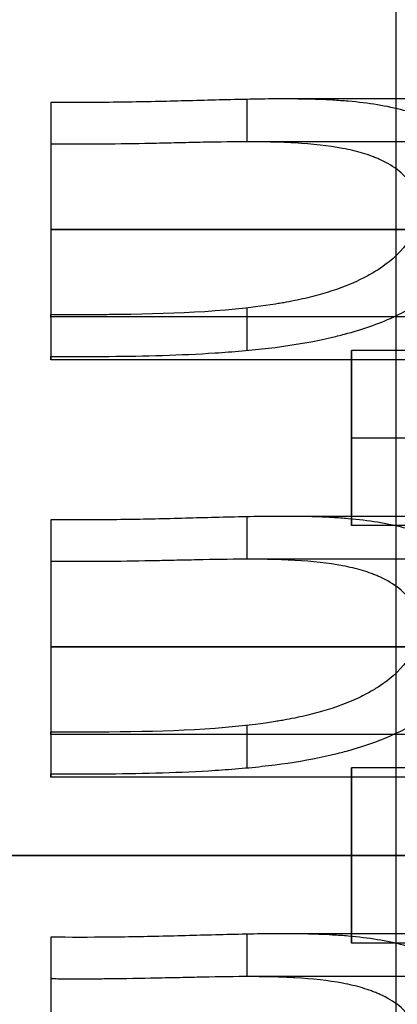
# Model space of a CAD drawing. Header units: millimetres. Extents: x -66 to 114, y 79 to 395.
# Tile 28 of 239: x 41.77 to 43.94, y 93.02 to 98.68. Entities that reach past the tile are written whole.
import ezdxf

# ---------------------------------------------------------------- set-up
doc = ezdxf.new("R2010")
doc.units = ezdxf.units.MM
doc.layers.add('Layer 01', color=18, linetype='Continuous', true_color=0x000000)

# ---------------------------------------------------------------- blocks, each defined once
blk = doc.blocks.new('Block 03')
at = {"layer": 'Layer 01'}
for p, q in [((46.65, 98.2233, 13.65), (43.287, 98.2233, 13.65)), ((41.95, 98.1649, 13.9396), (41.95, 97.8852, 13.9396)), ((45.95, 97.9769, 13.65), (43.084, 97.9769, 13.65)), ((45.95, 97.4733, 14.1535), (41.95, 97.4733, 14.1535)), ((41.95, 97.4602, 14.3999), (41.95, 97.4602, 14.1534)), ((41.95, 97.0614, 13.9396), (41.95, 96.7816, 13.9396)), ((45.95, 96.9698, 13.65), (41.95, 96.9698, 13.65)), ((46.9201, 96.7769, 15.8), (43.6799, 96.7769, 15.8)), ((46.9201, 96.7769, 11.5), (43.6799, 96.7769, 11.5)), ((46.65, 96.7233, 13.65), (41.95, 96.7233, 13.65)), ((46.9201, 96.2733, 15.2965), (43.6799, 96.2733, 15.2965)), ((46.9201, 96.2733, 16.3035), (43.6799, 96.2733, 16.3035)), ((46.9201, 96.2733, 10.9965), (43.6799, 96.2733, 10.9965)), ((46.9201, 96.2733, 12.0035), (43.6799, 96.2733, 12.0035)), ((46.65, 95.8233, 13.65), (43.287, 95.8233, 13.65)), ((41.95, 95.7649, 13.9396), (41.95, 95.4852, 13.9396)), ((46.9201, 95.7698, 15.8), (43.6799, 95.7698, 15.8)), ((46.9201, 95.7698, 11.5), (43.6799, 95.7698, 11.5)), ((45.95, 95.5769, 13.65), (43.084, 95.5769, 13.65)), ((45.95, 95.0733, 14.1535), (41.95, 95.0733, 14.1535)), ((41.95, 95.0602, 14.3999), (41.95, 95.0602, 14.1534)), ((41.95, 94.6614, 13.9396), (41.95, 94.3816, 13.9396)), ((45.95, 94.5698, 13.65), (41.95, 94.5698, 13.65)), ((46.9201, 94.3769, 15.8), (43.6799, 94.3769, 15.8)), ((46.9201, 94.3769, 11.5), (43.6799, 94.3769, 11.5)), ((46.65, 94.3233, 13.65), (41.95, 94.3233, 13.65)), ((46.9201, 93.8733, 15.2965), (43.6799, 93.8733, 15.2965)), ((46.9201, 93.8733, 16.3035), (43.6799, 93.8733, 16.3035)), ((46.9201, 93.8733, 10.9965), (43.6799, 93.8733, 10.9965)), ((46.9201, 93.8733, 12.0035), (43.6799, 93.8733, 12.0035)), ((46.65, 93.4233, 13.65), (43.287, 93.4233, 13.65)), ((41.95, 93.3649, 13.9396), (41.95, 93.0852, 13.9396)), ((46.9201, 93.3698, 15.8), (43.6799, 93.3698, 15.8)), ((46.9201, 93.3698, 11.5), (43.6799, 93.3698, 11.5)), ((45.95, 93.1769, 13.65), (43.084, 93.1769, 13.65))]:
    blk.add_line(p, q, dxfattribs=at)
at = {"layer": 'Layer 01', "extrusion": (1, 0, 0)}
for centre in [(96.2733, 15.8, 43.6799), (96.2733, 11.5, 43.6799), (93.8733, 15.8, 43.6799), (93.8733, 11.5, 43.6799)]:
    blk.add_circle(centre, 0.5035, dxfattribs=at)
at = {"layer": 'Layer 01'}
for points, knots in [([(44.4268, 97.4733, 12.9002), (44.4288, 97.4794, 12.9), (44.4314, 97.4881, 12.9001), (44.4355, 97.5028, 12.9005), (44.4413, 97.5248, 12.9015), (44.4457, 97.5466, 12.9034), (44.4528, 97.59, 12.9086), (44.455, 97.6186, 12.9137), (44.4547, 97.7021, 12.9335), (44.4455, 97.7558, 12.9529), (44.4183, 97.8314, 12.9904), (44.4069, 97.8558, 13.0043), (44.3866, 97.891, 13.0269), (44.3792, 97.9025, 13.0348), (44.3634, 97.925, 13.0511), (44.3561, 97.9344, 13.0584), (44.3193, 97.9791, 13.0943), (44.2839, 98.0115, 13.1257), (44.222, 98.0547, 13.1757), (44.1999, 98.0682, 13.1928), (44.1646, 98.0872, 13.219), (44.1506, 98.0942, 13.2291), (44.1308, 98.1035, 13.2432), (44.0805, 98.126, 13.2785), (44.0255, 98.1447, 13.3142), (43.8846, 98.183, 13.3994), (43.7788, 98.1996, 13.4554), (43.6463, 98.2111, 13.5148), (43.6314, 98.2122, 13.5213), (43.6012, 98.2144, 13.5343), (43.584, 98.2155, 13.5416), (43.5449, 98.2177, 13.5577), (43.4661, 98.2214, 13.5892), (43.3848, 98.2229, 13.6182), (43.2191, 98.2239, 13.6726), (43.1045, 98.2219, 13.704), (42.8666, 98.2162, 13.7568), (42.7541, 98.2128, 13.7763), (42.5216, 98.207, 13.8062), (42.4044, 98.2047, 13.8161), (42.2863, 98.2036, 13.8209)], [0, 0, 0, 0, 0.022125, 0.022125, 0.04425, 0.0885, 0.0885, 0.177, 0.177, 0.354, 0.354, 0.4425, 0.4425, 0.48675, 0.48675, 0.531, 0.531, 0.707999, 0.707999, 0.796499, 0.796499, 0.840749, 0.840749, 0.884999, 1.061999, 1.061999, 1.415999, 1.415999, 1.460249, 1.460249, 1.504499, 1.504499, 1.592999, 1.769998, 1.769998, 2.123998, 2.123998, 2.477998, 2.477998, 2.831998, 2.831998, 2.831998, 2.831998]), ([(44.0436, 97.4732, 13.1463), (44.0451, 97.4774, 13.1465), (44.0478, 97.4844, 13.1466), (44.0518, 97.4955, 13.1469), (44.0571, 97.5121, 13.1477), (44.0611, 97.5287, 13.1494), (44.0669, 97.5616, 13.1538), (44.0682, 97.5833, 13.1581), (44.0643, 97.6473, 13.1754), (44.0511, 97.6882, 13.1925), (44.0246, 97.731, 13.2173), (44.0228, 97.7337, 13.219), (44.0178, 97.741, 13.2235), (44.0099, 97.7519, 13.2304), (43.9897, 97.7764, 13.2473), (43.9689, 97.7961, 13.2632), (43.9227, 97.8334, 13.2964), (43.8858, 97.8556, 13.3207), (43.8374, 97.8773, 13.3494), (43.835, 97.8784, 13.3508), (43.8271, 97.8817, 13.3554), (43.8152, 97.8867, 13.3624), (43.7866, 97.8978, 13.3787), (43.7607, 97.9064, 13.3928), (43.7071, 97.9224, 13.4211), (43.6689, 97.9315, 13.4401), (43.5469, 97.9547, 13.4966), (43.4557, 97.9645, 13.5337), (43.3483, 97.9706, 13.5709), (43.3444, 97.9708, 13.5723), (43.3341, 97.9714, 13.5758), (43.3186, 97.9721, 13.581), (43.2822, 97.9737, 13.5931), (43.2506, 97.9747, 13.603), (43.1868, 97.9763, 13.6223), (43.1436, 97.9768, 13.6345), (43.0115, 97.977, 13.6689), (42.9205, 97.9757, 13.6889), (42.803, 97.9733, 13.7101), (42.782, 97.9728, 13.7136), (42.7375, 97.9719, 13.7209), (42.7151, 97.9714, 13.7243), (42.6481, 97.9699, 13.7339), (42.6032, 97.9689, 13.7396), (42.4682, 97.9661, 13.7543), (42.3775, 97.9645, 13.761), (42.2863, 97.9636, 13.7647)], [-2.190262, -2.190262, -2.190262, -2.190262, -2.17315, -2.17315, -2.156039, -2.121816, -2.121816, -2.05337, -2.05337, -1.916479, -1.916479, -1.899368, -1.899368, -1.882256, -1.848033, -1.779588, -1.779588, -1.642696, -1.642696, -1.625585, -1.625585, -1.608473, -1.574251, -1.505805, -1.505805, -1.368914, -1.368914, -1.095131, -1.095131, -1.078019, -1.078019, -1.060908, -1.026685, -0.958239, -0.958239, -0.821348, -0.821348, -0.547565, -0.547565, -0.47912, -0.47912, -0.410674, -0.410674, -0.273783, -0.273783, 0, 0, 0, 0]), ([(42.2863, 96.7431, 13.4791), (42.4922, 96.745, 13.4707), (42.6952, 96.7503, 13.4469), (42.9456, 96.7663, 13.3996), (42.9988, 96.7702, 13.3887), (43.102, 96.7793, 13.3655), (43.1528, 96.7845, 13.3531), (43.3028, 96.8022, 13.3139), (43.3996, 96.8171, 13.285), (43.5165, 96.841, 13.2466), (43.5397, 96.8461, 13.2388), (43.5856, 96.8567, 13.223), (43.6141, 96.8637, 13.213), (43.6906, 96.8841, 13.1855), (43.7394, 96.8989, 13.1671), (43.8795, 96.9478, 13.1127), (43.9643, 96.9862, 13.0771), (44.0502, 97.0363, 13.0404), (44.0596, 97.042, 13.0364), (44.0781, 97.0535, 13.0285), (44.0926, 97.0628, 13.0223), (44.1283, 97.0869, 13.0069), (44.1509, 97.1035, 12.9972), (44.215, 97.1548, 12.9699), (44.2529, 97.191, 12.954), (44.3522, 97.3048, 12.9148), (44.3992, 97.3876, 12.9), (44.4268, 97.4733, 12.9002)], [-2.482282, -2.482282, -2.482282, -2.482282, -1.861712, -1.861712, -1.706569, -1.706569, -1.551427, -1.551427, -1.241141, -1.241141, -1.16357, -1.16357, -1.085999, -1.085999, -0.930856, -0.930856, -0.620571, -0.620571, -0.581785, -0.581785, -0.542999, -0.542999, -0.465428, -0.465428, -0.310285, -0.310285, 0, 0, 0, 0]), ([(44.0436, 97.4732, 13.1463), (44.0194, 97.4151, 13.1465), (43.9781, 97.3586, 13.1566), (43.8903, 97.2809, 13.1839), (43.8567, 97.2561, 13.195), (43.7999, 97.221, 13.2141), (43.7698, 97.204, 13.2242), (43.732, 97.185, 13.2371), (43.7151, 97.1771, 13.2428), (43.7037, 97.1719, 13.2466), (43.6961, 97.1685, 13.2492), (43.6293, 97.1391, 13.2718), (43.5604, 97.1153, 13.2946), (43.4479, 97.0847, 13.3294), (43.4089, 97.0754, 13.3411), (43.3482, 97.0626, 13.3586), (43.3172, 97.0565, 13.3673), (43.2854, 97.0509, 13.376), (43.2641, 97.0472, 13.3817), (43.2518, 97.0452, 13.385), (42.9417, 96.9953, 13.4666), (42.623, 96.9863, 13.5215), (42.2863, 96.983, 13.5353)], [-1.955455, -1.955455, -1.955455, -1.955455, -1.711023, -1.711023, -1.588807, -1.588807, -1.527699, -1.497145, -1.481868, -1.481868, -1.466591, -1.466591, -1.222159, -1.222159, -1.099944, -1.099944, -1.038836, -1.008282, -1.008282, -0.977728, -0.977728, 0, 0, 0, 0]), ([(44.4268, 95.0733, 12.9002), (44.4288, 95.0794, 12.9), (44.4314, 95.0881, 12.9001), (44.4355, 95.1028, 12.9005), (44.4413, 95.1248, 12.9015), (44.4457, 95.1466, 12.9034), (44.4528, 95.19, 12.9086), (44.455, 95.2186, 12.9137), (44.4547, 95.3021, 12.9335), (44.4455, 95.3558, 12.9529), (44.4183, 95.4314, 12.9904), (44.4069, 95.4558, 13.0043), (44.3866, 95.491, 13.0269), (44.3792, 95.5025, 13.0348), (44.3634, 95.525, 13.0511), (44.3561, 95.5344, 13.0584), (44.3193, 95.5791, 13.0943), (44.2839, 95.6115, 13.1257), (44.222, 95.6547, 13.1757), (44.1999, 95.6682, 13.1928), (44.1646, 95.6872, 13.219), (44.1506, 95.6942, 13.2291), (44.1308, 95.7035, 13.2432), (44.0805, 95.726, 13.2785), (44.0255, 95.7447, 13.3142), (43.8846, 95.783, 13.3994), (43.7788, 95.7996, 13.4554), (43.6463, 95.8111, 13.5148), (43.6314, 95.8122, 13.5213), (43.6012, 95.8144, 13.5343), (43.584, 95.8155, 13.5416), (43.5449, 95.8177, 13.5577), (43.4661, 95.8214, 13.5892), (43.3848, 95.8229, 13.6182), (43.2191, 95.8239, 13.6726), (43.1045, 95.8219, 13.704), (42.8666, 95.8162, 13.7568), (42.7541, 95.8128, 13.7763), (42.5216, 95.807, 13.8062), (42.4044, 95.8047, 13.8161), (42.2863, 95.8036, 13.8209)], [0, 0, 0, 0, 0.022125, 0.022125, 0.04425, 0.0885, 0.0885, 0.177, 0.177, 0.354, 0.354, 0.4425, 0.4425, 0.48675, 0.48675, 0.531, 0.531, 0.707999, 0.707999, 0.796499, 0.796499, 0.840749, 0.840749, 0.884999, 1.061999, 1.061999, 1.415999, 1.415999, 1.460249, 1.460249, 1.504499, 1.504499, 1.592999, 1.769998, 1.769998, 2.123998, 2.123998, 2.477998, 2.477998, 2.831998, 2.831998, 2.831998, 2.831998]), ([(44.0436, 95.0732, 13.1463), (44.0451, 95.0774, 13.1465), (44.0478, 95.0844, 13.1466), (44.0518, 95.0955, 13.1469), (44.0571, 95.1121, 13.1477), (44.0611, 95.1287, 13.1494), (44.0669, 95.1616, 13.1538), (44.0682, 95.1833, 13.1581), (44.0643, 95.2473, 13.1754), (44.0511, 95.2882, 13.1925), (44.0246, 95.331, 13.2173), (44.0228, 95.3337, 13.219), (44.0178, 95.341, 13.2235), (44.0099, 95.3519, 13.2304), (43.9897, 95.3764, 13.2473), (43.9689, 95.3961, 13.2632), (43.9227, 95.4334, 13.2964), (43.8858, 95.4556, 13.3207), (43.8374, 95.4773, 13.3494), (43.835, 95.4784, 13.3508), (43.8271, 95.4817, 13.3554), (43.8152, 95.4867, 13.3624), (43.7866, 95.4978, 13.3787), (43.7607, 95.5064, 13.3928), (43.7071, 95.5224, 13.4211), (43.6689, 95.5315, 13.4401), (43.5469, 95.5547, 13.4966), (43.4557, 95.5645, 13.5337), (43.3483, 95.5706, 13.5709), (43.3444, 95.5708, 13.5723), (43.3341, 95.5714, 13.5758), (43.3186, 95.5721, 13.581), (43.2822, 95.5737, 13.5931), (43.2506, 95.5747, 13.603), (43.1868, 95.5763, 13.6223), (43.1436, 95.5768, 13.6345), (43.0115, 95.577, 13.6689), (42.9205, 95.5757, 13.6889), (42.803, 95.5733, 13.7101), (42.782, 95.5728, 13.7136), (42.7375, 95.5719, 13.7209), (42.7151, 95.5714, 13.7243), (42.6481, 95.5699, 13.7339), (42.6032, 95.5689, 13.7396), (42.4682, 95.5661, 13.7543), (42.3775, 95.5645, 13.761), (42.2863, 95.5636, 13.7647)], [-2.190262, -2.190262, -2.190262, -2.190262, -2.17315, -2.17315, -2.156039, -2.121816, -2.121816, -2.05337, -2.05337, -1.916479, -1.916479, -1.899368, -1.899368, -1.882256, -1.848033, -1.779588, -1.779588, -1.642696, -1.642696, -1.625585, -1.625585, -1.608473, -1.574251, -1.505805, -1.505805, -1.368914, -1.368914, -1.095131, -1.095131, -1.078019, -1.078019, -1.060908, -1.026685, -0.958239, -0.958239, -0.821348, -0.821348, -0.547565, -0.547565, -0.47912, -0.47912, -0.410674, -0.410674, -0.273783, -0.273783, 0, 0, 0, 0]), ([(42.2863, 94.3431, 13.4791), (42.4922, 94.345, 13.4707), (42.6952, 94.3503, 13.4469), (42.9456, 94.3663, 13.3996), (42.9988, 94.3702, 13.3887), (43.102, 94.3793, 13.3655), (43.1528, 94.3845, 13.3531), (43.3028, 94.4022, 13.3139), (43.3996, 94.4171, 13.285), (43.5165, 94.441, 13.2466), (43.5397, 94.4461, 13.2388), (43.5856, 94.4567, 13.223), (43.6141, 94.4637, 13.213), (43.6906, 94.4841, 13.1855), (43.7394, 94.4989, 13.1671), (43.8795, 94.5478, 13.1127), (43.9643, 94.5862, 13.0771), (44.0502, 94.6363, 13.0404), (44.0596, 94.642, 13.0364), (44.0781, 94.6535, 13.0285), (44.0926, 94.6628, 13.0223), (44.1283, 94.6869, 13.0069), (44.1509, 94.7035, 12.9972), (44.215, 94.7548, 12.9699), (44.2529, 94.791, 12.954), (44.3522, 94.9048, 12.9148), (44.3992, 94.9876, 12.9), (44.4268, 95.0733, 12.9002)], [-2.482282, -2.482282, -2.482282, -2.482282, -1.861712, -1.861712, -1.706569, -1.706569, -1.551427, -1.551427, -1.241141, -1.241141, -1.16357, -1.16357, -1.085999, -1.085999, -0.930856, -0.930856, -0.620571, -0.620571, -0.581785, -0.581785, -0.542999, -0.542999, -0.465428, -0.465428, -0.310285, -0.310285, 0, 0, 0, 0]), ([(44.0436, 95.0732, 13.1463), (44.0194, 95.0151, 13.1465), (43.9781, 94.9586, 13.1566), (43.8903, 94.8809, 13.1839), (43.8567, 94.8561, 13.195), (43.7999, 94.821, 13.2141), (43.7698, 94.804, 13.2242), (43.732, 94.785, 13.2371), (43.7151, 94.7771, 13.2428), (43.7037, 94.7719, 13.2466), (43.6961, 94.7685, 13.2492), (43.6293, 94.7391, 13.2718), (43.5604, 94.7153, 13.2946), (43.4479, 94.6847, 13.3294), (43.4089, 94.6754, 13.3411), (43.3482, 94.6626, 13.3586), (43.3172, 94.6565, 13.3673), (43.2854, 94.6509, 13.376), (43.2641, 94.6472, 13.3817), (43.2518, 94.6452, 13.385), (42.9417, 94.5953, 13.4666), (42.623, 94.5863, 13.5215), (42.2863, 94.583, 13.5353)], [-1.955455, -1.955455, -1.955455, -1.955455, -1.711023, -1.711023, -1.588807, -1.588807, -1.527699, -1.497145, -1.481868, -1.481868, -1.466591, -1.466591, -1.222159, -1.222159, -1.099944, -1.099944, -1.038836, -1.008282, -1.008282, -0.977728, -0.977728, 0, 0, 0, 0]), ([(44.4268, 92.6733, 12.9002), (44.4288, 92.6794, 12.9), (44.4314, 92.6881, 12.9001), (44.4355, 92.7028, 12.9005), (44.4413, 92.7248, 12.9015), (44.4457, 92.7466, 12.9034), (44.4528, 92.79, 12.9086), (44.455, 92.8186, 12.9137), (44.4547, 92.9021, 12.9335), (44.4455, 92.9558, 12.9529), (44.4183, 93.0314, 12.9904), (44.4069, 93.0558, 13.0043), (44.3866, 93.091, 13.0269), (44.3792, 93.1025, 13.0348), (44.3634, 93.125, 13.0511), (44.3561, 93.1344, 13.0584), (44.3193, 93.1791, 13.0943), (44.2839, 93.2115, 13.1257), (44.222, 93.2547, 13.1757), (44.1999, 93.2682, 13.1928), (44.1646, 93.2872, 13.219), (44.1506, 93.2942, 13.2291), (44.1308, 93.3035, 13.2432), (44.0805, 93.326, 13.2785), (44.0255, 93.3447, 13.3142), (43.8846, 93.383, 13.3994), (43.7788, 93.3996, 13.4554), (43.6463, 93.4111, 13.5148), (43.6314, 93.4122, 13.5213), (43.6012, 93.4144, 13.5343), (43.584, 93.4155, 13.5416), (43.5449, 93.4177, 13.5577), (43.4661, 93.4214, 13.5892), (43.3848, 93.4229, 13.6182), (43.2191, 93.4239, 13.6726), (43.1045, 93.4219, 13.704), (42.8666, 93.4162, 13.7568), (42.7541, 93.4128, 13.7763), (42.5216, 93.407, 13.8062), (42.4044, 93.4047, 13.8161), (42.2863, 93.4036, 13.8209)], [0, 0, 0, 0, 0.022125, 0.022125, 0.04425, 0.0885, 0.0885, 0.177, 0.177, 0.354, 0.354, 0.4425, 0.4425, 0.48675, 0.48675, 0.531, 0.531, 0.707999, 0.707999, 0.796499, 0.796499, 0.840749, 0.840749, 0.884999, 1.061999, 1.061999, 1.415999, 1.415999, 1.460249, 1.460249, 1.504499, 1.504499, 1.592999, 1.769998, 1.769998, 2.123998, 2.123998, 2.477998, 2.477998, 2.831998, 2.831998, 2.831998, 2.831998]), ([(44.0436, 92.6732, 13.1463), (44.0451, 92.6774, 13.1465), (44.0478, 92.6844, 13.1466), (44.0518, 92.6955, 13.1469), (44.0571, 92.7121, 13.1477), (44.0611, 92.7287, 13.1494), (44.0669, 92.7616, 13.1538), (44.0682, 92.7833, 13.1581), (44.0643, 92.8473, 13.1754), (44.0511, 92.8882, 13.1925), (44.0246, 92.931, 13.2173), (44.0228, 92.9337, 13.219), (44.0178, 92.941, 13.2235), (44.0099, 92.9519, 13.2304), (43.9897, 92.9764, 13.2473), (43.9689, 92.9961, 13.2632), (43.9227, 93.0334, 13.2964), (43.8858, 93.0556, 13.3207), (43.8374, 93.0773, 13.3494), (43.835, 93.0784, 13.3508), (43.8271, 93.0817, 13.3554), (43.8152, 93.0867, 13.3624), (43.7866, 93.0978, 13.3787), (43.7607, 93.1064, 13.3928), (43.7071, 93.1224, 13.4211), (43.6689, 93.1315, 13.4401), (43.5469, 93.1547, 13.4966), (43.4557, 93.1645, 13.5337), (43.3483, 93.1706, 13.5709), (43.3444, 93.1708, 13.5723), (43.3341, 93.1714, 13.5758), (43.3186, 93.1721, 13.581), (43.2822, 93.1737, 13.5931), (43.2506, 93.1747, 13.603), (43.1868, 93.1763, 13.6223), (43.1436, 93.1768, 13.6345), (43.0115, 93.177, 13.6689), (42.9205, 93.1757, 13.6889), (42.803, 93.1733, 13.7101), (42.782, 93.1728, 13.7136), (42.7375, 93.1719, 13.7209), (42.7151, 93.1714, 13.7243), (42.6481, 93.1699, 13.7339), (42.6032, 93.1689, 13.7396), (42.4682, 93.1661, 13.7543), (42.3775, 93.1645, 13.761), (42.2863, 93.1636, 13.7647)], [-2.190262, -2.190262, -2.190262, -2.190262, -2.17315, -2.17315, -2.156039, -2.121816, -2.121816, -2.05337, -2.05337, -1.916479, -1.916479, -1.899368, -1.899368, -1.882256, -1.848033, -1.779588, -1.779588, -1.642696, -1.642696, -1.625585, -1.625585, -1.608473, -1.574251, -1.505805, -1.505805, -1.368914, -1.368914, -1.095131, -1.095131, -1.078019, -1.078019, -1.060908, -1.026685, -0.958239, -0.958239, -0.821348, -0.821348, -0.547565, -0.547565, -0.47912, -0.47912, -0.410674, -0.410674, -0.273783, -0.273783, 0, 0, 0, 0])]:
    blk.add_open_spline(points, degree=3, knots=knots, dxfattribs=at)
for points in [[(43.0778, 98.221, 13.7086), (43.0778, 98.099, 13.6801), (43.0778, 97.9769, 13.6515)], [(41.95, 98.2036, 13.8209), (41.95, 98.0836, 13.7928), (41.95, 97.9636, 13.7647)], [(46.65, 97.4733, 14.4), (44.3, 97.4733, 14.4), (41.95, 97.4733, 14.4)], [(41.95, 97.4733, 14.1536), (43.95, 97.4733, 14.1536), (45.95, 97.4733, 14.1535)], [(41.95, 96.983, 13.5353), (41.95, 96.8631, 13.5072), (41.95, 96.7431, 13.4791)], [(43.0778, 97.0211, 13.4278), (43.0778, 96.8992, 13.3993), (43.0778, 96.7773, 13.3707)], [(41.95, 95.8036, 13.8209), (41.95, 95.6836, 13.7928), (41.95, 95.5636, 13.7647)], [(43.0778, 95.821, 13.7086), (43.0778, 95.699, 13.6801), (43.0778, 95.5769, 13.6515)], [(46.65, 95.0733, 14.4), (44.3, 95.0733, 14.4), (41.95, 95.0733, 14.4)], [(41.95, 95.0733, 14.1536), (43.95, 95.0733, 14.1536), (45.95, 95.0733, 14.1535)], [(43.0778, 94.6211, 13.4278), (43.0778, 94.4992, 13.3993), (43.0778, 94.3773, 13.3707)], [(41.95, 94.583, 13.5353), (41.95, 94.4631, 13.5072), (41.95, 94.3431, 13.4791)], [(43.0778, 93.421, 13.7086), (43.0778, 93.299, 13.6801), (43.0778, 93.1769, 13.6515)], [(41.95, 93.4036, 13.8209), (41.95, 93.2836, 13.7928), (41.95, 93.1636, 13.7647)]]:
    blk.add_open_spline(points, degree=2, dxfattribs=at)
at = {"layer": 'Layer 01', "extrusion": (1, 2.71982e-14, 3.42954e-14)}
blk.add_open_spline([(41.95, 98.2036, 13.8209), (41.95, 98.1654, 13.9841), (41.95, 98.0707, 14.1335), (41.95, 97.808, 14.3418), (41.95, 97.6409, 14.4), (41.95, 97.4733, 14.4)], degree=3, knots=[-1.024265, -1.024265, -1.024265, -1.024265, -0.512132, -0.512132, 0, 0, 0, 0], dxfattribs=at)
at = {"layer": 'Layer 01', "extrusion": (2.1581e-14, -0.97369, -0.227876)}
blk.add_open_spline([(42.2863, 98.2036, 13.8209), (42.1742, 98.2025, 13.8255), (42.0621, 98.2025, 13.8255), (41.95, 98.2036, 13.8209)], degree=3, dxfattribs=at)
at = {"layer": 'Layer 01', "extrusion": (1, 6.76511e-13, 9.26121e-13)}
blk.add_open_spline([(41.95, 97.9636, 13.7647), (41.95, 97.9513, 13.8174), (41.95, 97.931, 13.8668), (41.95, 97.8747, 13.9587), (41.95, 97.8355, 14.0049), (41.95, 97.7452, 14.0778), (41.95, 97.6932, 14.1069), (41.95, 97.6113, 14.1352), (41.95, 97.5831, 14.1423), (41.95, 97.5248, 14.1518), (41.95, 97.5, 14.1536), (41.95, 97.4733, 14.1536)], degree=3, knots=[0, 0, 0, 0, 0.1694518, 0.1694518, 0.3389037, 0.3389037, 0.5083555, 0.5083555, 0.5930814, 0.5930814, 0.6778073, 0.6778073, 0.6778073, 0.6778073], dxfattribs=at)
at = {"layer": 'Layer 01', "extrusion": (-2.38346e-14, -0.97369, -0.227876)}
blk.add_rational_spline([(42.2863, 97.9636, 13.7647), (42.1182, 97.962, 13.7716), (41.95, 97.9636, 13.7647)], [1, 0.999115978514, 1], degree=2, dxfattribs=at)
at = {"layer": 'Layer 01', "extrusion": (1, -2.05862e-13, 3.34437e-13)}
blk.add_open_spline([(41.95, 97.4733, 14.1536), (41.95, 97.4009, 14.1536), (41.95, 97.3273, 14.1375), (41.95, 97.2287, 14.0916), (41.95, 97.1976, 14.0732), (41.95, 97.1349, 14.025), (41.95, 97.1068, 13.9977), (41.95, 97.0325, 13.9056), (41.95, 96.9973, 13.8328), (41.95, 96.9644, 13.6772), (41.95, 96.9662, 13.6073), (41.95, 96.983, 13.5353)], degree=3, knots=[0, 0, 0, 0, 0.2282732, 0.2282732, 0.3424099, 0.3424099, 0.4565465, 0.4565465, 0.6848197, 0.6848197, 0.9130929, 0.9130929, 0.9130929, 0.9130929], dxfattribs=at)
at = {"layer": 'Layer 01', "extrusion": (1, -4.75432e-14, 8.39908e-14)}
blk.add_open_spline([(41.95, 97.4733, 14.4), (41.95, 97.3608, 14.4), (41.95, 97.2483, 14.3742), (41.95, 97.0457, 14.2763), (41.95, 96.9556, 14.2042), (41.95, 96.8157, 14.0278), (41.95, 96.766, 13.9237), (41.95, 96.7169, 13.7041), (41.95, 96.7174, 13.5887), (41.95, 96.7431, 13.4791)], degree=3, knots=[-1.361856, -1.361856, -1.361856, -1.361856, -1.021392, -1.021392, -0.680928, -0.680928, -0.340464, -0.340464, 0, 0, 0, 0], dxfattribs=at)
at = {"layer": 'Layer 01', "extrusion": (9.47813e-14, -0.97369, -0.227876)}
blk.add_rational_spline([(42.2863, 96.983, 13.5353), (42.1182, 96.9814, 13.5421), (41.95, 96.983, 13.5353)], [1, 0.999115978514, 1], degree=2, dxfattribs=at)
at = {"layer": 'Layer 01', "extrusion": (-9.93353e-15, -0.97369, -0.227876)}
blk.add_open_spline([(41.95, 96.7431, 13.4791), (42.0621, 96.742, 13.4837), (42.1742, 96.742, 13.4837), (42.2863, 96.7431, 13.4791)], degree=3, dxfattribs=at)
at = {"layer": 'Layer 01', "extrusion": (1, 0, 0)}
blk.add_open_spline([(41.95, 95.8036, 13.8209), (41.95, 95.7654, 13.9841), (41.95, 95.6707, 14.1335), (41.95, 95.408, 14.3418), (41.95, 95.2409, 14.4), (41.95, 95.0733, 14.4)], degree=3, knots=[-1.024265, -1.024265, -1.024265, -1.024265, -0.512132, -0.512132, 0, 0, 0, 0], dxfattribs=at)
at = {"layer": 'Layer 01', "extrusion": (9.54478e-15, -0.97369, -0.227876)}
blk.add_open_spline([(42.2863, 95.8036, 13.8209), (42.1742, 95.8025, 13.8255), (42.0621, 95.8025, 13.8255), (41.95, 95.8036, 13.8209)], degree=3, dxfattribs=at)
at = {"layer": 'Layer 01', "extrusion": (1, 7.08966e-13, 9.48771e-13)}
blk.add_open_spline([(41.95, 95.5636, 13.7647), (41.95, 95.5513, 13.8174), (41.95, 95.531, 13.8668), (41.95, 95.4747, 13.9587), (41.95, 95.4355, 14.0049), (41.95, 95.3452, 14.0778), (41.95, 95.2932, 14.1069), (41.95, 95.2113, 14.1352), (41.95, 95.1831, 14.1423), (41.95, 95.1248, 14.1518), (41.95, 95.1, 14.1536), (41.95, 95.0733, 14.1536)], degree=3, knots=[0, 0, 0, 0, 0.1694518, 0.1694518, 0.3389037, 0.3389037, 0.5083555, 0.5083555, 0.5930814, 0.5930814, 0.6778073, 0.6778073, 0.6778073, 0.6778073], dxfattribs=at)
at = {"layer": 'Layer 01', "extrusion": (5.66142e-15, -0.97369, -0.227876)}
blk.add_rational_spline([(42.2863, 95.5636, 13.7647), (42.1182, 95.562, 13.7716), (41.95, 95.5636, 13.7647)], [1, 0.999115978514, 1], degree=2, dxfattribs=at)
at = {"layer": 'Layer 01', "extrusion": (1, -2.97817e-13, 3.85081e-13)}
blk.add_open_spline([(41.95, 95.0733, 14.1536), (41.95, 95.0009, 14.1536), (41.95, 94.9273, 14.1375), (41.95, 94.8287, 14.0916), (41.95, 94.7976, 14.0732), (41.95, 94.7349, 14.025), (41.95, 94.7068, 13.9977), (41.95, 94.6325, 13.9056), (41.95, 94.5973, 13.8328), (41.95, 94.5644, 13.6772), (41.95, 94.5662, 13.6073), (41.95, 94.583, 13.5353)], degree=3, knots=[0, 0, 0, 0, 0.2282732, 0.2282732, 0.3424099, 0.3424099, 0.4565465, 0.4565465, 0.6848197, 0.6848197, 0.9130929, 0.9130929, 0.9130929, 0.9130929], dxfattribs=at)
at = {"layer": 'Layer 01', "extrusion": (1, -3.96194e-14, 6.99923e-14)}
blk.add_open_spline([(41.95, 95.0733, 14.4), (41.95, 94.9608, 14.4), (41.95, 94.8483, 14.3742), (41.95, 94.6457, 14.2763), (41.95, 94.5556, 14.2042), (41.95, 94.4157, 14.0278), (41.95, 94.366, 13.9237), (41.95, 94.3169, 13.7041), (41.95, 94.3174, 13.5887), (41.95, 94.3431, 13.4791)], degree=3, knots=[-1.361856, -1.361856, -1.361856, -1.361856, -1.021392, -1.021392, -0.680928, -0.680928, -0.340464, -0.340464, 0, 0, 0, 0], dxfattribs=at)
at = {"layer": 'Layer 01', "extrusion": (4.68049e-14, -0.97369, -0.227876)}
blk.add_rational_spline([(42.2863, 94.583, 13.5353), (42.1182, 94.5814, 13.5421), (41.95, 94.583, 13.5353)], [1, 0.999115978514, 1], degree=2, dxfattribs=at)
at = {"layer": 'Layer 01', "extrusion": (5.55027e-14, -0.97369, -0.227876)}
blk.add_open_spline([(41.95, 94.3431, 13.4791), (42.0621, 94.342, 13.4837), (42.1742, 94.342, 13.4837), (42.2863, 94.3431, 13.4791)], degree=3, dxfattribs=at)
at = {"layer": 'Layer 01', "extrusion": (1, -2.50346e-14, -5.61051e-14)}
blk.add_open_spline([(41.95, 93.4036, 13.8209), (41.95, 93.3654, 13.9841), (41.95, 93.2707, 14.1335), (41.95, 93.008, 14.3418), (41.95, 92.8409, 14.4), (41.95, 92.6733, 14.4)], degree=3, knots=[-1.024265, -1.024265, -1.024265, -1.024265, -0.512132, -0.512132, 0, 0, 0, 0], dxfattribs=at)
at = {"layer": 'Layer 01', "extrusion": (3.21931e-14, -0.97369, -0.227876)}
blk.add_open_spline([(42.2863, 93.4036, 13.8209), (42.1742, 93.4025, 13.8255), (42.0621, 93.4025, 13.8255), (41.95, 93.4036, 13.8209)], degree=3, dxfattribs=at)
at = {"layer": 'Layer 01', "extrusion": (1, 6.85382e-13, 8.64212e-13)}
blk.add_open_spline([(41.95, 93.1636, 13.7647), (41.95, 93.1513, 13.8174), (41.95, 93.131, 13.8668), (41.95, 93.0747, 13.9587), (41.95, 93.0355, 14.0049), (41.95, 92.9452, 14.0778), (41.95, 92.8932, 14.1069), (41.95, 92.8113, 14.1352), (41.95, 92.7831, 14.1423), (41.95, 92.7248, 14.1518), (41.95, 92.7, 14.1536), (41.95, 92.6733, 14.1536)], degree=3, knots=[0, 0, 0, 0, 0.1694518, 0.1694518, 0.3389037, 0.3389037, 0.5083555, 0.5083555, 0.5930814, 0.5930814, 0.6778073, 0.6778073, 0.6778073, 0.6778073], dxfattribs=at)
at = {"layer": 'Layer 01', "extrusion": (8.46947e-16, -0.97369, -0.227876)}
blk.add_rational_spline([(42.2863, 93.1636, 13.7647), (42.1182, 93.162, 13.7716), (41.95, 93.1636, 13.7647)], [1, 0.999115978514, 1], degree=2, dxfattribs=at)
blk = doc.blocks.new('Block 01')
at = {"layer": 'Layer 01'}
for p, q in [((43.9368, 84.9733, 25.35), (43.9368, 102.7733, 25.35)), ((38.1602, 93.8733, 25.35), (49.95, 93.8733, 25.35)), ((39.7126, 93.8733, 1.95), (49.95, 93.8733, 1.95))]:
    blk.add_line(p, q, dxfattribs=at)
for points in [[(47.95, 93.8733, 20.4), (38.8261, 93.8733, 20.2407), (29.7021, 93.8733, 20.0815)], [(35.1388, 93.8733, 7.1236), (41.5444, 93.8733, 7.0118), (47.95, 93.8733, 6.9)]]:
    blk.add_open_spline(points, degree=2, dxfattribs=at)

msp = doc.modelspace()

# ---------------------------------------------------------------- block references
at = {"layer": 'Layer 01'}
for name in ['Block 01', 'Block 03']:
    msp.add_blockref(name, (0, 0), dxfattribs=at)

doc.saveas('drawing.dxf')
